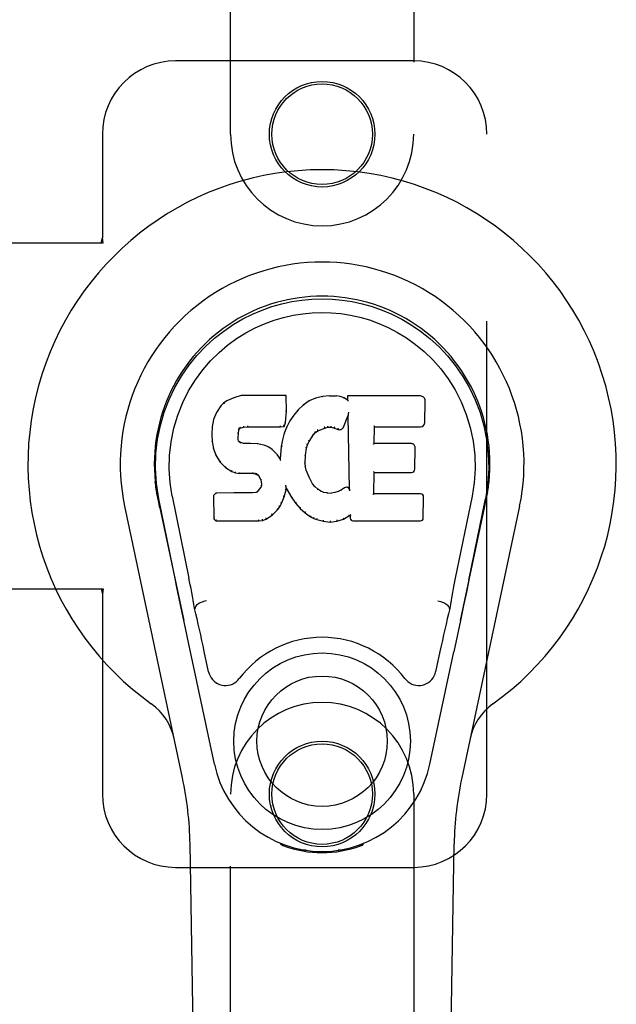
# Model space of a CAD drawing. Header units: inches. Extents: x 0 to 293, y 0 to 190.
# Tile 60 of 84: x 101.69 to 103.72, y 95.43 to 98.79. Entities that reach past the tile are written whole.
import ezdxf

# ---------------------------------------------------------------- set-up
doc = ezdxf.new("R2010")
doc.units = ezdxf.units.IN
doc.header["$LTSCALE"] = 16.12069
doc.header["$MEASUREMENT"] = 0
doc.linetypes.add('HIDDEN', pattern=[0.2, 0.1, -0.1])
doc.layers.add('RIGHTHAND_DOOR_ASSEMBLY', color=7, linetype='CONTINUOUS')

msp = doc.modelspace()

# ---------------------------------------------------------------- linework, layer by layer
at = {"layer": 'RIGHTHAND_DOOR_ASSEMBLY', "color": 8, "linetype": 'HIDDEN'}
for p, q in [((102.4056, 98.4016), (102.4056, 100.2591)), ((103.0306, 100.2591), (103.0306, 98.4016)), ((103.0306, 98.6516), (102.2181, 98.6516)), ((101.9681, 98.4016), (101.9681, 98.0485)), ((103.2806, 96.1516), (103.2806, 98.4016)), ((101.9637, 98.0316), (101.9681, 98.0485)), ((101.9711, 98.0316), (101.9681, 98.0485)), ((101.6502, 98.0316), (101.9711, 98.0316)), ((101.6502, 96.8516), (101.9711, 96.8516)), ((101.9637, 96.8516), (101.9681, 96.8348)), ((101.9711, 96.8516), (101.9681, 96.8348)), ((101.9681, 96.8348), (101.9681, 96.1516)), ((102.4056, 94.2941), (102.4056, 96.1516)), ((103.0306, 96.1516), (103.0306, 94.2941)), ((102.2181, 95.9016), (103.0306, 95.9016))]:
    msp.add_line(p, q, dxfattribs=at)
at = {"layer": 'RIGHTHAND_DOOR_ASSEMBLY', "color": 7, "linetype": 'Continuous'}
for p, q in [((102.4163, 97.5029), (102.3932, 97.4922)), ((102.442, 97.5111), (102.4163, 97.5029)), ((102.4165, 97.5023), (102.4163, 97.5029)), ((102.5949, 97.5111), (102.442, 97.5111)), ((102.4421, 97.5105), (102.442, 97.5111)), ((102.5943, 97.5105), (102.5949, 97.5111)), ((102.5961, 97.4563), (102.5949, 97.5111)), ((102.7197, 97.5073), (102.696, 97.5019)), ((102.7432, 97.5096), (102.7197, 97.5073)), ((102.7198, 97.5066), (102.7197, 97.5073)), ((102.7432, 97.5096), (102.7672, 97.5092)), ((102.7432, 97.509), (102.7432, 97.5096)), ((102.7433, 97.5084), (102.7432, 97.509)), ((102.7801, 97.5072), (102.7672, 97.5092)), ((102.7672, 97.5085), (102.7672, 97.5092)), ((102.7799, 97.5066), (102.7801, 97.5072)), ((102.7929, 97.503), (102.7801, 97.5072)), ((102.7927, 97.5024), (102.7929, 97.503)), ((102.805, 97.495), (102.7929, 97.503)), ((103.0535, 97.509), (102.8048, 97.509)), ((102.8048, 97.509), (102.805, 97.495)), ((102.8054, 97.5084), (102.8048, 97.509)), ((102.3721, 97.475), (102.3574, 97.4532)), ((102.382, 97.4845), (102.3721, 97.475)), ((102.3726, 97.4746), (102.3721, 97.475)), ((102.3932, 97.4922), (102.382, 97.4845)), ((102.3824, 97.484), (102.382, 97.4845)), ((102.3935, 97.4917), (102.3932, 97.4922)), ((102.6539, 97.4776), (102.6368, 97.4612)), ((102.6736, 97.4919), (102.6539, 97.4776)), ((102.6543, 97.4771), (102.6539, 97.4776)), ((102.696, 97.5019), (102.6736, 97.4919)), ((102.6739, 97.4914), (102.6736, 97.4919)), ((102.6962, 97.5013), (102.696, 97.5019)), ((102.805, 97.495), (102.8056, 97.4939)), ((103.0683, 97.4182), (103.0696, 97.4926)), ((102.3574, 97.4532), (102.3477, 97.4285)), ((102.3579, 97.4529), (102.3574, 97.4532)), ((102.5948, 97.4319), (102.5961, 97.4563)), ((102.5955, 97.4563), (102.5961, 97.4563)), ((102.6216, 97.4435), (102.6083, 97.4242)), ((102.6368, 97.4612), (102.6216, 97.4435)), ((102.6221, 97.4431), (102.6216, 97.4435)), ((102.6373, 97.4608), (102.6368, 97.4612)), ((102.7912, 97.4032), (102.806, 97.44)), ((102.8065, 97.4429), (102.806, 97.44)), ((102.806, 97.44), (102.8103, 97.1929)), ((102.8068, 97.4455), (102.8067, 97.4448)), ((102.8067, 97.4448), (102.8067, 97.4443)), ((102.8069, 97.4462), (102.8068, 97.4455)), ((102.8071, 97.4473), (102.8069, 97.4462)), ((102.8073, 97.4484), (102.8071, 97.4473)), ((102.8075, 97.4496), (102.8073, 97.4484)), ((102.8078, 97.451), (102.8075, 97.4496)), ((102.8081, 97.4529), (102.8078, 97.451)), ((102.8083, 97.4541), (102.8081, 97.4529)), ((102.3426, 97.4035), (102.3412, 97.3786)), ((102.3477, 97.4285), (102.3426, 97.4035)), ((102.3432, 97.4034), (102.3426, 97.4035)), ((102.3483, 97.4283), (102.3477, 97.4285)), ((102.4384, 97.3993), (102.4497, 97.4027)), ((102.4496, 97.4033), (102.4497, 97.4027)), ((102.4497, 97.4027), (102.4631, 97.4038)), ((102.463, 97.4077), (102.4631, 97.4063)), ((102.4631, 97.4043), (102.4631, 97.4038)), ((102.4631, 97.4038), (102.576, 97.4038)), ((102.576, 97.4063), (102.5759, 97.4077)), ((102.576, 97.4038), (102.5887, 97.4049)), ((102.576, 97.4043), (102.576, 97.4038)), ((102.5883, 97.4054), (102.5887, 97.4049)), ((102.5972, 97.4035), (102.5886, 97.3817)), ((102.5887, 97.4049), (102.5932, 97.4176)), ((102.5926, 97.4177), (102.5932, 97.4176)), ((102.5932, 97.4176), (102.5948, 97.4319)), ((102.5942, 97.4319), (102.5948, 97.4319)), ((102.6083, 97.4242), (102.5972, 97.4035)), ((102.5978, 97.4032), (102.5972, 97.4035)), ((102.6089, 97.4239), (102.6083, 97.4242)), ((102.7273, 97.3997), (102.738, 97.4025)), ((102.738, 97.403), (102.738, 97.4025)), ((102.738, 97.4025), (102.7489, 97.4023)), ((102.749, 97.4029), (102.7489, 97.4023)), ((102.7489, 97.4023), (102.7603, 97.3997)), ((102.8959, 97.3464), (102.8969, 97.4037)), ((102.8963, 97.4042), (102.8969, 97.4037)), ((102.8969, 97.4037), (103.0535, 97.4037)), ((102.3418, 97.3785), (102.3412, 97.3786)), ((102.3412, 97.3786), (102.3424, 97.3535)), ((102.4314, 97.3669), (102.4322, 97.3808)), ((102.4316, 97.3809), (102.4322, 97.3808)), ((102.4322, 97.3808), (102.4342, 97.3939)), ((102.4336, 97.394), (102.4342, 97.3939)), ((102.4342, 97.3939), (102.4358, 97.3972)), ((102.4354, 97.3975), (102.4358, 97.3972)), ((102.4358, 97.3972), (102.4384, 97.3993)), ((102.4381, 97.3998), (102.4384, 97.3993)), ((102.5886, 97.3817), (102.5827, 97.3592)), ((102.5892, 97.3815), (102.5886, 97.3817)), ((102.6741, 97.3532), (102.688, 97.3753)), ((102.6875, 97.3757), (102.688, 97.3753)), ((102.688, 97.3753), (102.6951, 97.3841)), ((102.6947, 97.3845), (102.6951, 97.3841)), ((102.6951, 97.3841), (102.7039, 97.39)), ((102.7036, 97.3905), (102.7039, 97.39)), ((102.7039, 97.39), (102.7273, 97.3997)), ((102.7271, 97.4003), (102.7273, 97.3997)), ((102.7605, 97.4002), (102.7603, 97.3997)), ((102.7603, 97.3997), (102.772, 97.3951)), ((102.7722, 97.3957), (102.772, 97.3951)), ((102.343, 97.3536), (102.3424, 97.3535)), ((102.3424, 97.3535), (102.3471, 97.3287)), ((102.4308, 97.3668), (102.4314, 97.3669)), ((102.4312, 97.3608), (102.4318, 97.3609)), ((102.4318, 97.3609), (102.4314, 97.3669)), ((102.4332, 97.3563), (102.4318, 97.3609)), ((102.4327, 97.356), (102.4332, 97.3563)), ((102.4359, 97.3526), (102.4332, 97.3563)), ((102.4355, 97.3521), (102.4359, 97.3526)), ((102.4396, 97.3499), (102.4359, 97.3526)), ((102.4393, 97.3493), (102.4396, 97.3499)), ((102.4511, 97.3466), (102.4396, 97.3499)), ((102.451, 97.346), (102.4511, 97.3466)), ((102.4741, 97.3474), (102.4511, 97.3466)), ((102.4991, 97.3461), (102.4741, 97.3474)), ((102.4741, 97.3467), (102.4741, 97.3474)), ((102.4741, 97.3462), (102.4741, 97.3467)), ((102.499, 97.3454), (102.4991, 97.3461)), ((102.5242, 97.3405), (102.4991, 97.3461)), ((102.524, 97.3399), (102.5242, 97.3405)), ((102.5367, 97.3349), (102.5242, 97.3405)), ((102.5364, 97.3343), (102.5367, 97.3349)), ((102.5478, 97.327), (102.5367, 97.3349)), ((102.5788, 97.3364), (102.5752, 97.2943)), ((102.5827, 97.3592), (102.5788, 97.3364)), ((102.5794, 97.3363), (102.5788, 97.3364)), ((102.5833, 97.359), (102.5827, 97.3592)), ((102.665, 97.3314), (102.6686, 97.3425)), ((102.668, 97.3427), (102.6686, 97.3425)), ((102.6686, 97.3425), (102.6741, 97.3532)), ((102.6735, 97.3535), (102.6741, 97.3532)), ((102.8953, 97.3458), (102.8959, 97.3464)), ((103.0226, 97.3464), (102.8959, 97.3464)), ((102.3476, 97.3288), (102.3471, 97.3287)), ((102.3471, 97.3287), (102.3564, 97.305)), ((102.3569, 97.3052), (102.3564, 97.305)), ((102.3564, 97.305), (102.3704, 97.2836)), ((102.5474, 97.3265), (102.5478, 97.327)), ((102.566, 97.3088), (102.5478, 97.327)), ((102.5655, 97.3084), (102.566, 97.3088)), ((102.5752, 97.2943), (102.566, 97.3088)), ((102.6603, 97.2798), (102.6615, 97.3058)), ((102.6609, 97.3059), (102.6615, 97.3058)), ((102.6615, 97.3058), (102.665, 97.3314)), ((102.6645, 97.3315), (102.665, 97.3314)), ((103.0346, 97.2598), (103.0359, 97.3329)), ((102.3708, 97.2839), (102.3704, 97.2836)), ((102.3704, 97.2836), (102.3881, 97.2653)), ((102.5756, 97.2924), (102.5752, 97.2943)), ((102.6597, 97.2798), (102.6603, 97.2798)), ((102.6613, 97.2676), (102.6603, 97.2798)), ((102.6607, 97.2675), (102.6613, 97.2676)), ((102.664, 97.2558), (102.6613, 97.2676)), ((102.3885, 97.2657), (102.3881, 97.2653)), ((102.3881, 97.2653), (102.4095, 97.2514)), ((102.4098, 97.2519), (102.4095, 97.2514)), ((102.4095, 97.2514), (102.4221, 97.2468)), ((102.4223, 97.2473), (102.4221, 97.2468)), ((102.4221, 97.2468), (102.4351, 97.2446)), ((102.4351, 97.2451), (102.4351, 97.2446)), ((102.4828, 97.2441), (102.4351, 97.2446)), ((102.4829, 97.2447), (102.4828, 97.2441)), ((102.4828, 97.2441), (102.4892, 97.2435)), ((102.4894, 97.2441), (102.4892, 97.2435)), ((102.4892, 97.2435), (102.4943, 97.2418)), ((102.4946, 97.2423), (102.4943, 97.2418)), ((102.4943, 97.2418), (102.4988, 97.2385)), ((102.4992, 97.2389), (102.4988, 97.2385)), ((102.4988, 97.2385), (102.5027, 97.2339)), ((102.5032, 97.2342), (102.5027, 97.2339)), ((102.5027, 97.2339), (102.5086, 97.2221)), ((102.6634, 97.2556), (102.664, 97.2558)), ((102.6734, 97.2318), (102.664, 97.2558)), ((102.8942, 97.1749), (102.8954, 97.2479)), ((102.8949, 97.2485), (102.8954, 97.2479)), ((102.8954, 97.2479), (103.0226, 97.2479)), ((102.5091, 97.2223), (102.5086, 97.2221)), ((102.5086, 97.2221), (102.5109, 97.2089)), ((102.5105, 97.203), (102.5086, 97.1978)), ((102.5109, 97.2089), (102.5105, 97.203)), ((102.5111, 97.2029), (102.5105, 97.203)), ((102.5115, 97.2089), (102.5109, 97.2089)), ((102.5943, 97.204), (102.594, 97.205)), ((102.5944, 97.2033), (102.5943, 97.204)), ((102.5945, 97.2026), (102.5944, 97.2033)), ((102.5947, 97.202), (102.5945, 97.2026)), ((102.5948, 97.2013), (102.5947, 97.202)), ((102.5949, 97.2008), (102.5948, 97.2013)), ((102.5951, 97.2), (102.5949, 97.2008)), ((102.6728, 97.2315), (102.6734, 97.2318)), ((102.6858, 97.2094), (102.6734, 97.2318)), ((102.6853, 97.2091), (102.6858, 97.2094)), ((102.6937, 97.2001), (102.6858, 97.2094)), ((102.1541, 97.1787), (102.1555, 97.1716)), ((102.2066, 97.1673), (102.2636, 96.8883)), ((102.3553, 97.178), (102.3474, 97.1699)), ((102.348, 97.1696), (102.3474, 97.1699)), ((102.3474, 97.1699), (102.3487, 97.0906)), ((102.417, 97.1786), (102.3553, 97.178)), ((102.3556, 97.1774), (102.3553, 97.178)), ((102.4777, 97.1789), (102.417, 97.1786)), ((102.417, 97.1779), (102.417, 97.1786)), ((102.417, 97.1779), (102.4171, 97.1774)), ((102.4914, 97.1799), (102.4777, 97.1789)), ((102.4777, 97.1782), (102.4777, 97.1789)), ((102.4777, 97.1782), (102.4778, 97.1776)), ((102.4959, 97.1824), (102.4914, 97.1799)), ((102.4916, 97.1793), (102.4914, 97.1799)), ((102.5004, 97.1868), (102.4959, 97.1824)), ((102.4962, 97.1819), (102.4959, 97.1824)), ((102.5086, 97.1978), (102.5004, 97.1868)), ((102.5008, 97.1864), (102.5004, 97.1868)), ((102.5092, 97.1975), (102.5086, 97.1978)), ((102.5885, 97.1653), (102.5954, 97.1892)), ((102.5948, 97.1893), (102.5954, 97.1892)), ((102.5959, 97.1952), (102.5954, 97.1971)), ((102.5954, 97.1892), (102.5959, 97.1952)), ((102.5959, 97.1952), (102.615, 97.1612)), ((102.6933, 97.1996), (102.6937, 97.2001)), ((102.703, 97.1917), (102.6937, 97.2001)), ((102.7027, 97.1912), (102.703, 97.1917)), ((102.7132, 97.1848), (102.703, 97.1917)), ((102.7129, 97.1843), (102.7132, 97.1848)), ((102.7244, 97.1804), (102.7132, 97.1848)), ((102.7242, 97.1797), (102.7244, 97.1804)), ((102.7366, 97.1782), (102.7244, 97.1804)), ((102.7365, 97.1775), (102.7366, 97.1782)), ((102.7366, 97.1782), (102.749, 97.1777)), ((102.761, 97.1795), (102.749, 97.1777)), ((102.749, 97.177), (102.749, 97.1777)), ((102.7491, 97.1765), (102.749, 97.177)), ((102.773, 97.1834), (102.761, 97.1795)), ((102.7612, 97.1789), (102.761, 97.1795)), ((102.7843, 97.1886), (102.773, 97.1834)), ((102.7732, 97.1828), (102.773, 97.1834)), ((102.7947, 97.1958), (102.7843, 97.1886)), ((102.7846, 97.188), (102.7843, 97.1886)), ((102.7951, 97.1952), (102.7947, 97.1958)), ((102.8103, 97.1929), (102.8103, 97.1928)), ((102.8109, 97.1907), (102.8103, 97.1928)), ((102.813, 97.1853), (102.8123, 97.1874)), ((102.8936, 97.1743), (102.8942, 97.1749)), ((103.0542, 97.1749), (102.8942, 97.1749)), ((103.2296, 97.1673), (103.1726, 96.8883)), ((103.2797, 97.1654), (103.2822, 97.1788)), ((103.2821, 97.1788), (103.2807, 97.1716)), ((102.2416, 96.2071), (102.0443, 97.133)), ((102.1569, 97.1635), (102.1563, 97.1665)), ((102.1575, 97.1605), (102.1569, 97.1635)), ((102.1581, 97.1573), (102.1575, 97.1605)), ((102.1642, 97.1281), (102.1581, 97.1573)), ((102.2176, 96.8811), (102.1611, 97.158)), ((102.5735, 97.1313), (102.5793, 97.1425)), ((102.5787, 97.1427), (102.5793, 97.1425)), ((102.5793, 97.1425), (102.5885, 97.1653)), ((102.5879, 97.1654), (102.5885, 97.1653)), ((102.6155, 97.1615), (102.615, 97.1612)), ((102.615, 97.1612), (102.6282, 97.1424)), ((102.6287, 97.1428), (102.6282, 97.1424)), ((102.6282, 97.1424), (102.6435, 97.1255)), ((103.0633, 97.0922), (103.0645, 97.1643)), ((103.392, 97.133), (103.1946, 96.2071)), ((103.2186, 96.8811), (103.2751, 97.158)), ((103.272, 97.1281), (103.2781, 97.1573)), ((103.2781, 97.1573), (103.2786, 97.1601)), ((103.2786, 97.1601), (103.2792, 97.1628)), ((103.2792, 97.1628), (103.2797, 97.1654)), ((102.1642, 97.128), (102.2461, 96.7438)), ((102.5274, 97.0892), (102.5483, 97.1034)), ((102.5479, 97.1038), (102.5483, 97.1034)), ((102.5483, 97.1034), (102.5661, 97.1207)), ((102.5657, 97.1211), (102.5661, 97.1207)), ((102.5661, 97.1207), (102.5735, 97.1313)), ((102.573, 97.1316), (102.5735, 97.1313)), ((102.6439, 97.1259), (102.6435, 97.1255)), ((102.6435, 97.1255), (102.6606, 97.1104)), ((102.6609, 97.1108), (102.6606, 97.1104)), ((102.6606, 97.1104), (102.6789, 97.0964)), ((102.7908, 97.0892), (102.8094, 97.1003)), ((102.8093, 97.1009), (102.8094, 97.1003)), ((102.8094, 97.1003), (102.8138, 97.1003)), ((102.8144, 97.1009), (102.8138, 97.1003)), ((102.8138, 97.1003), (102.8139, 97.0922)), ((103.1901, 96.7438), (103.272, 97.128)), ((102.3493, 97.0909), (102.3487, 97.0906)), ((102.3487, 97.0906), (102.3563, 97.0832)), ((102.3566, 97.0838), (102.3563, 97.0832)), ((102.3563, 97.0832), (102.5025, 97.0832)), ((102.5024, 97.0857), (102.5023, 97.0871)), ((102.5024, 97.0838), (102.5025, 97.0832)), ((102.5025, 97.0832), (102.5152, 97.0849)), ((102.5151, 97.0854), (102.5152, 97.0849)), ((102.5152, 97.0849), (102.5274, 97.0892)), ((102.5272, 97.0897), (102.5274, 97.0892)), ((102.6792, 97.0969), (102.6789, 97.0964)), ((102.6789, 97.0964), (102.6894, 97.091)), ((102.6896, 97.0915), (102.6894, 97.091)), ((102.6894, 97.091), (102.7004, 97.0873)), ((102.7005, 97.0878), (102.7004, 97.0873)), ((102.7004, 97.0873), (102.7227, 97.0816)), ((102.7228, 97.0822), (102.7227, 97.0816)), ((102.7227, 97.0816), (102.7455, 97.0791)), ((102.7455, 97.083), (102.7455, 97.0796)), ((102.7455, 97.0791), (102.7686, 97.0823)), ((102.7455, 97.0796), (102.7455, 97.0791)), ((102.7685, 97.0828), (102.7686, 97.0823)), ((102.7686, 97.0823), (102.7908, 97.0892)), ((102.7906, 97.0897), (102.7908, 97.0892)), ((102.8231, 97.0832), (103.0542, 97.0832)), ((103.2186, 96.8811), (103.2103, 96.8405)), ((103.2103, 96.8405), (103.2006, 96.794)), ((102.2408, 96.769), (102.2307, 96.8179)), ((102.2518, 96.7167), (102.2408, 96.769)), ((102.2847, 96.7845), (102.2827, 96.7841)), ((102.2848, 96.7848), (102.2847, 96.7845)), ((103.1515, 96.7845), (103.1515, 96.7848)), ((103.1515, 96.7845), (103.1536, 96.7841)), ((103.2006, 96.794), (103.19, 96.7431)), ((103.19, 96.7431), (103.1787, 96.6899)), ((102.2621, 96.6681), (102.2518, 96.7167)), ((102.3504, 96.2534), (102.2621, 96.6681)), ((103.1787, 96.6899), (103.1673, 96.6361)), ((102.3308, 96.5686), (102.3161, 96.6377)), ((103.0858, 96.2534), (103.1673, 96.6361)), ((103.1201, 96.6377), (103.1054, 96.5686)), ((102.3396, 91.8422), (102.2673, 95.9815)), ((102.5794, 95.9781), (102.5766, 95.9838)), ((102.5829, 95.9813), (102.5829, 95.9767)), ((102.5865, 95.9782), (102.5868, 95.9752)), ((102.6634, 95.9601), (102.6425, 95.9597)), ((102.7938, 95.9597), (102.7728, 95.9601)), ((102.8494, 95.9752), (102.8497, 95.9781)), ((102.8533, 95.9813), (102.8534, 95.9767)), ((102.8596, 95.9838), (102.8568, 95.9781)), ((103.0966, 91.8422), (103.1689, 95.9815)), ((102.7181, 95.9558), (102.7181, 95.9518))]:
    msp.add_line(p, q, dxfattribs=at)
for points in [[(102.1611, 97.158), (102.1529, 97.2106), (102.1497, 97.2624), (102.1511, 97.3126), (102.1567, 97.3614), (102.1664, 97.4086), (102.1796, 97.4539), (102.1962, 97.4971), (102.2159, 97.5381), (102.2385, 97.5769), (102.2636, 97.6132), (102.291, 97.6469), (102.3203, 97.6778), (102.3508, 97.7057), (102.3824, 97.7305), (102.4146, 97.7524), (102.4473, 97.7716), (102.4802, 97.788), (102.5133, 97.8021), (102.547, 97.8139), (102.5809, 97.8234), (102.6148, 97.8308), (102.6489, 97.836), (102.6834, 97.8392), (102.7181, 97.8402)], [(102.7181, 97.8402), (102.7524, 97.8392), (102.7867, 97.8361), (102.8211, 97.8308), (102.8553, 97.8234), (102.8892, 97.8139), (102.9229, 97.8021), (102.9564, 97.7879), (102.9896, 97.7712), (103.0222, 97.752), (103.0543, 97.7301), (103.0862, 97.705), (103.117, 97.6768), (103.146, 97.646), (103.1733, 97.6123), (103.1984, 97.5759), (103.221, 97.5369), (103.2407, 97.4956), (103.2572, 97.4522), (103.2702, 97.4071), (103.2796, 97.3604), (103.2852, 97.3117), (103.2865, 97.2615), (103.2832, 97.2101), (103.2751, 97.158)], [(102.2066, 97.1673), (102.1994, 97.213), (102.1962, 97.2591), (102.1972, 97.3058), (102.2024, 97.3525), (102.2119, 97.3988), (102.2253, 97.4438), (102.2424, 97.4865), (102.2626, 97.5267), (102.2856, 97.564), (102.3108, 97.5982), (102.3377, 97.6292), (102.3662, 97.6572), (102.3957, 97.6823), (102.4263, 97.7045), (102.4576, 97.724), (102.4894, 97.7409), (102.5216, 97.7553), (102.5539, 97.7672), (102.5865, 97.7768), (102.6192, 97.7842), (102.6518, 97.7895), (102.6844, 97.7926), (102.717, 97.7937), (102.7495, 97.7928), (102.782, 97.7898), (102.8144, 97.7847), (102.8469, 97.7776), (102.8794, 97.7682), (102.9117, 97.7565), (102.9437, 97.7424), (102.9753, 97.726), (103.0064, 97.7069), (103.0371, 97.6849), (103.0668, 97.6601), (103.0955, 97.6324), (103.1228, 97.6015), (103.1483, 97.5674), (103.1717, 97.5301), (103.1925, 97.4894), (103.2101, 97.4463), (103.2237, 97.4013), (103.2334, 97.355)], [(102.4421, 97.5105), (102.4422, 97.5104), (102.4422, 97.5104), (102.4423, 97.5103), (102.4423, 97.5102), (102.4424, 97.51), (102.4424, 97.5099)], [(102.5938, 97.5105), (102.5936, 97.5104), (102.5934, 97.5104), (102.5932, 97.5103), (102.5929, 97.5102), (102.5927, 97.51), (102.5924, 97.5099)], [(102.7201, 97.5061), (102.72, 97.5062), (102.72, 97.5064), (102.7199, 97.5065), (102.7199, 97.5066), (102.7198, 97.5066), (102.7198, 97.5066)], [(102.767, 97.508), (102.767, 97.5081), (102.7671, 97.5083), (102.7671, 97.5084), (102.7671, 97.5085), (102.7671, 97.5085), (102.7672, 97.5085)], [(102.7795, 97.506), (102.7795, 97.5062), (102.7796, 97.5063), (102.7797, 97.5064), (102.7798, 97.5065), (102.7798, 97.5065), (102.7799, 97.5066)], [(102.7918, 97.502), (102.792, 97.5021), (102.7921, 97.5022), (102.7923, 97.5023), (102.7924, 97.5024), (102.7925, 97.5024), (102.7926, 97.5024)], [(102.8074, 97.5078), (102.8071, 97.508), (102.8069, 97.5081), (102.8066, 97.5082), (102.8064, 97.5083), (102.8062, 97.5084), (102.806, 97.5084)], [(102.3726, 97.4746), (102.3728, 97.4748), (102.373, 97.4748), (102.3733, 97.4749), (102.3735, 97.4749), (102.3738, 97.4748), (102.3741, 97.4747)], [(102.3825, 97.4841), (102.3826, 97.4841), (102.3828, 97.4842), (102.3829, 97.4842), (102.3831, 97.4841), (102.3834, 97.484), (102.3837, 97.4839)], [(102.3935, 97.4917), (102.3936, 97.4917), (102.3937, 97.4917), (102.3939, 97.4917), (102.394, 97.4916), (102.3942, 97.4915), (102.3944, 97.4914)], [(102.4165, 97.5023), (102.4166, 97.5023), (102.4167, 97.5022), (102.4168, 97.5022), (102.4169, 97.5021), (102.4171, 97.502), (102.4172, 97.5018)], [(102.6556, 97.477), (102.6553, 97.4771), (102.655, 97.4772), (102.6548, 97.4773), (102.6546, 97.4772), (102.6545, 97.4772), (102.6543, 97.4771)], [(102.6749, 97.491), (102.6746, 97.4912), (102.6744, 97.4913), (102.6743, 97.4914), (102.6742, 97.4914), (102.674, 97.4914), (102.6739, 97.4913)], [(102.6969, 97.5008), (102.6967, 97.501), (102.6966, 97.5011), (102.6965, 97.5012), (102.6964, 97.5012), (102.6963, 97.5013), (102.6962, 97.5012)], [(102.8077, 97.4915), (102.8074, 97.492), (102.8071, 97.4924), (102.8068, 97.4928), (102.8065, 97.4931), (102.8063, 97.4934), (102.8061, 97.4935)], [(102.358, 97.453), (102.3582, 97.4532), (102.3584, 97.4533), (102.3587, 97.4534), (102.359, 97.4534), (102.3593, 97.4534), (102.3597, 97.4533)], [(102.5955, 97.4563), (102.5955, 97.4567), (102.5953, 97.457), (102.5949, 97.4573), (102.5945, 97.4575), (102.5941, 97.4576), (102.5936, 97.4577)], [(102.6237, 97.4433), (102.6234, 97.4434), (102.6231, 97.4434), (102.6228, 97.4434), (102.6225, 97.4434), (102.6223, 97.4432), (102.6221, 97.4431)], [(102.6387, 97.4608), (102.6384, 97.4609), (102.6381, 97.461), (102.6379, 97.461), (102.6377, 97.461), (102.6374, 97.4609), (102.6372, 97.4608)], [(102.8066, 97.4437), (102.8066, 97.4435), (102.8065, 97.4433), (102.8065, 97.4431)], [(102.8067, 97.4443), (102.8066, 97.4441), (102.8066, 97.4439), (102.8066, 97.4437)], [(102.3432, 97.4035), (102.3434, 97.4038), (102.3436, 97.404), (102.3439, 97.4042), (102.3443, 97.4044), (102.3447, 97.4045), (102.3452, 97.4045)], [(102.3483, 97.4284), (102.3485, 97.4287), (102.3487, 97.4289), (102.349, 97.429), (102.3493, 97.4291), (102.3497, 97.4292), (102.3501, 97.4291)], [(102.4372, 97.4029), (102.4375, 97.4026), (102.4378, 97.4022), (102.438, 97.4017), (102.4382, 97.4012), (102.4383, 97.4008), (102.4384, 97.4004), (102.4383, 97.4001), (102.4382, 97.3998)], [(102.4493, 97.4066), (102.4494, 97.4062), (102.4495, 97.4057), (102.4496, 97.4052), (102.4497, 97.4046), (102.4498, 97.4041), (102.4498, 97.4037), (102.4497, 97.4034), (102.4496, 97.4033)], [(102.4631, 97.4063), (102.4631, 97.4058), (102.4631, 97.4053), (102.4631, 97.4049), (102.4631, 97.4046), (102.4631, 97.4044), (102.4631, 97.4043)], [(102.576, 97.4043), (102.576, 97.4044), (102.576, 97.4046), (102.5761, 97.4049), (102.576, 97.4053), (102.576, 97.4058), (102.576, 97.4063)], [(102.5884, 97.4057), (102.5884, 97.406), (102.5884, 97.4063), (102.5882, 97.4067), (102.5881, 97.4071), (102.5878, 97.4075), (102.5875, 97.4079), (102.5872, 97.4083), (102.5868, 97.4086)], [(102.5926, 97.4178), (102.5926, 97.4182), (102.5924, 97.4186), (102.5921, 97.4189), (102.5917, 97.4192), (102.5912, 97.4194), (102.5907, 97.4195)], [(102.5942, 97.4319), (102.5941, 97.4323), (102.5939, 97.4326), (102.5936, 97.433), (102.5932, 97.4332), (102.5927, 97.4334), (102.5922, 97.4334)], [(102.5996, 97.4038), (102.5992, 97.4038), (102.5988, 97.4038), (102.5985, 97.4038), (102.5982, 97.4037), (102.598, 97.4035), (102.5978, 97.4032)], [(102.6105, 97.4242), (102.6102, 97.4243), (102.6099, 97.4243), (102.6096, 97.4243), (102.6093, 97.4242), (102.609, 97.4241), (102.6088, 97.4238)], [(102.7271, 97.4003), (102.7272, 97.4004), (102.7273, 97.4007), (102.7273, 97.401), (102.7272, 97.4015), (102.7271, 97.402), (102.727, 97.4025), (102.7267, 97.4031), (102.7265, 97.4035)], [(102.738, 97.403), (102.738, 97.4031), (102.7381, 97.4033), (102.7381, 97.4037), (102.738, 97.4042), (102.738, 97.4047), (102.7379, 97.4053), (102.7378, 97.4059), (102.7377, 97.4064)], [(102.749, 97.4029), (102.7489, 97.403), (102.7489, 97.4032), (102.7489, 97.4035), (102.7489, 97.404), (102.749, 97.4046), (102.749, 97.4051), (102.7491, 97.4057), (102.7492, 97.4062)], [(102.7605, 97.4002), (102.7604, 97.4003), (102.7603, 97.4006), (102.7603, 97.4009), (102.7604, 97.4014), (102.7605, 97.4019), (102.7606, 97.4025), (102.7608, 97.403), (102.7611, 97.4035)], [(102.8944, 97.4076), (102.8946, 97.4074), (102.8949, 97.4072), (102.8951, 97.4069), (102.8954, 97.4067), (102.8956, 97.4065), (102.8957, 97.4062)], [(102.8957, 97.4062), (102.8959, 97.4059), (102.8961, 97.4057), (102.8962, 97.4055), (102.8962, 97.4052), (102.8963, 97.405), (102.8963, 97.4048)], [(102.3418, 97.3786), (102.3419, 97.3789), (102.3421, 97.3793), (102.3424, 97.3795), (102.3428, 97.3797), (102.3433, 97.3799), (102.3438, 97.3799)], [(102.4288, 97.3682), (102.4293, 97.3681), (102.4297, 97.368), (102.4301, 97.3678), (102.4304, 97.3676), (102.4307, 97.3672), (102.4308, 97.3668)], [(102.4297, 97.3824), (102.4302, 97.3824), (102.4307, 97.3822), (102.4311, 97.3819), (102.4314, 97.3816), (102.4316, 97.3812), (102.4316, 97.3808)], [(102.4317, 97.396), (102.4323, 97.3958), (102.4327, 97.3956), (102.4331, 97.3953), (102.4334, 97.395), (102.4336, 97.3946), (102.4337, 97.3942)], [(102.4338, 97.4001), (102.4343, 97.3998), (102.4348, 97.3995), (102.4352, 97.399), (102.4354, 97.3985), (102.4355, 97.3981), (102.4354, 97.3977)], [(102.5911, 97.3822), (102.5907, 97.3822), (102.5903, 97.3822), (102.5899, 97.3821), (102.5896, 97.382), (102.5894, 97.3817), (102.5892, 97.3814)], [(102.6875, 97.3757), (102.6876, 97.376), (102.6876, 97.3763), (102.6875, 97.3767), (102.6874, 97.3771), (102.6871, 97.3774), (102.6867, 97.3777), (102.6863, 97.378), (102.6859, 97.3782)], [(102.6948, 97.3845), (102.6949, 97.3848), (102.6949, 97.3851), (102.6949, 97.3855), (102.6947, 97.3859), (102.6945, 97.3863), (102.6942, 97.3867), (102.6938, 97.387), (102.6934, 97.3873)], [(102.7036, 97.3905), (102.7038, 97.3907), (102.7039, 97.391), (102.7038, 97.3914), (102.7037, 97.3919), (102.7036, 97.3923), (102.7033, 97.3928), (102.703, 97.3933), (102.7027, 97.3936)], [(102.7729, 97.3989), (102.7727, 97.3985), (102.7724, 97.398), (102.7722, 97.3975), (102.7721, 97.397), (102.772, 97.3965), (102.772, 97.3961), (102.772, 97.3958), (102.7722, 97.3957)], [(102.343, 97.3537), (102.3431, 97.354), (102.3433, 97.3544), (102.3436, 97.3547), (102.344, 97.3549), (102.3445, 97.3551), (102.345, 97.3552)], [(102.4292, 97.3618), (102.4297, 97.3618), (102.4301, 97.3617), (102.4305, 97.3616), (102.4308, 97.3614), (102.431, 97.3612), (102.4312, 97.3609)], [(102.4309, 97.3565), (102.4312, 97.3565), (102.4316, 97.3565), (102.4319, 97.3565), (102.4321, 97.3564), (102.4324, 97.3563), (102.4326, 97.3561)], [(102.4341, 97.3521), (102.4343, 97.3522), (102.4346, 97.3523), (102.4348, 97.3523), (102.435, 97.3523), (102.4352, 97.3523), (102.4354, 97.3522)], [(102.4384, 97.3489), (102.4386, 97.349), (102.4387, 97.3491), (102.4389, 97.3492), (102.439, 97.3493), (102.4391, 97.3493), (102.4392, 97.3493)], [(102.4508, 97.3454), (102.4508, 97.3455), (102.4508, 97.3457), (102.4509, 97.3458), (102.4509, 97.3459), (102.451, 97.3459), (102.451, 97.346)], [(102.4988, 97.3449), (102.4988, 97.345), (102.4989, 97.3452), (102.4989, 97.3453), (102.499, 97.3454), (102.499, 97.3454), (102.499, 97.3454)], [(102.5234, 97.3394), (102.5236, 97.3396), (102.5237, 97.3397), (102.5238, 97.3398), (102.5239, 97.3399), (102.5239, 97.3399), (102.524, 97.3399)], [(102.5813, 97.3374), (102.5809, 97.3374), (102.5804, 97.3374), (102.5801, 97.3372), (102.5797, 97.337), (102.5795, 97.3367), (102.5794, 97.3363)], [(102.5852, 97.36), (102.5848, 97.36), (102.5843, 97.3599), (102.584, 97.3598), (102.5837, 97.3596), (102.5834, 97.3593), (102.5833, 97.359)], [(102.668, 97.3428), (102.6681, 97.3432), (102.6679, 97.3436), (102.6676, 97.344), (102.6672, 97.3444), (102.6667, 97.3447), (102.6662, 97.3449)], [(102.6736, 97.3535), (102.6736, 97.3539), (102.6736, 97.3544), (102.6733, 97.3549), (102.6729, 97.3553), (102.6724, 97.3556), (102.6718, 97.3558)], [(102.8933, 97.3452), (102.8935, 97.3454), (102.8938, 97.3455), (102.894, 97.3456), (102.8943, 97.3457), (102.8945, 97.3458), (102.8947, 97.3458)], [(103.2334, 97.355), (103.2388, 97.3076), (103.24, 97.26), (103.2369, 97.2133), (103.2296, 97.1673)], [(102.3476, 97.3289), (102.3476, 97.3293), (102.3478, 97.3297), (102.3481, 97.33), (102.3485, 97.3303), (102.349, 97.3306), (102.3495, 97.3307)], [(102.3569, 97.3053), (102.3568, 97.3057), (102.3569, 97.3061), (102.3572, 97.3066), (102.3576, 97.3069), (102.3581, 97.3073), (102.3587, 97.3075)], [(102.5355, 97.334), (102.5357, 97.3341), (102.5359, 97.3343), (102.536, 97.3343), (102.5362, 97.3343), (102.5363, 97.3343), (102.5364, 97.3343)], [(102.5461, 97.3264), (102.5464, 97.3265), (102.5466, 97.3266), (102.5468, 97.3266), (102.547, 97.3266), (102.5472, 97.3266), (102.5474, 97.3265)], [(102.564, 97.3085), (102.5643, 97.3086), (102.5645, 97.3086), (102.5648, 97.3087), (102.5651, 97.3086), (102.5653, 97.3085), (102.5654, 97.3084)], [(102.6609, 97.3059), (102.6608, 97.3063), (102.6606, 97.3066), (102.6603, 97.3069), (102.6599, 97.3072), (102.6594, 97.3073), (102.6589, 97.3074)], [(102.6645, 97.3316), (102.6644, 97.332), (102.6643, 97.3324), (102.664, 97.3327), (102.6635, 97.333), (102.6631, 97.3332), (102.6625, 97.3333)], [(102.3708, 97.284), (102.3707, 97.2843), (102.3707, 97.2846), (102.3708, 97.285), (102.3709, 97.2853), (102.3712, 97.2857), (102.3715, 97.286), (102.3719, 97.2863), (102.3724, 97.2865)], [(102.3884, 97.2658), (102.3883, 97.266), (102.3883, 97.2663), (102.3883, 97.2667), (102.3884, 97.2671), (102.3887, 97.2676), (102.389, 97.268), (102.3893, 97.2683), (102.3897, 97.2686)], [(102.5771, 97.2878), (102.5765, 97.2897), (102.5763, 97.2905), (102.5761, 97.2913), (102.5759, 97.2918), (102.5757, 97.2922)], [(102.6597, 97.2798), (102.6596, 97.2802), (102.6594, 97.2805), (102.6591, 97.2807), (102.6587, 97.2809), (102.6583, 97.281), (102.6578, 97.2811)], [(102.6607, 97.2676), (102.6606, 97.2679), (102.6604, 97.2681), (102.66, 97.2683), (102.6597, 97.2685), (102.6592, 97.2686), (102.6588, 97.2686)], [(102.4097, 97.2519), (102.4096, 97.2521), (102.4095, 97.2524), (102.4095, 97.2528), (102.4096, 97.2533), (102.4098, 97.2537), (102.41, 97.2542), (102.4103, 97.2547), (102.4107, 97.2551)], [(102.4223, 97.2473), (102.4222, 97.2474), (102.4221, 97.2477), (102.4221, 97.2481), (102.4221, 97.2485), (102.4222, 97.249), (102.4224, 97.2496), (102.4226, 97.2501), (102.4228, 97.2506)], [(102.4351, 97.2451), (102.4351, 97.2452), (102.4351, 97.2455), (102.4351, 97.2458), (102.4351, 97.2463), (102.4351, 97.2468), (102.4352, 97.2474), (102.4352, 97.248), (102.4353, 97.2485)], [(102.4829, 97.2447), (102.4829, 97.2448), (102.4828, 97.245), (102.4828, 97.2453), (102.4828, 97.2458), (102.4829, 97.2463), (102.4829, 97.2469), (102.4829, 97.2475), (102.483, 97.248)], [(102.4894, 97.2441), (102.4893, 97.2442), (102.4892, 97.2444), (102.4892, 97.2448), (102.4893, 97.2453), (102.4893, 97.2458), (102.4894, 97.2463), (102.4896, 97.2469), (102.4898, 97.2474)], [(102.4945, 97.2424), (102.4944, 97.2426), (102.4943, 97.2429), (102.4944, 97.2432), (102.4945, 97.2437), (102.4946, 97.2442), (102.4949, 97.2446), (102.4952, 97.2451), (102.4955, 97.2455)], [(102.4992, 97.2389), (102.499, 97.2392), (102.499, 97.2395), (102.499, 97.2399), (102.4992, 97.2403), (102.4994, 97.2407), (102.4997, 97.2411), (102.5001, 97.2415), (102.5005, 97.2417)], [(102.5031, 97.2343), (102.5031, 97.2347), (102.5032, 97.2351), (102.5034, 97.2356), (102.5038, 97.236), (102.5043, 97.2364), (102.5049, 97.2367)], [(102.6634, 97.2557), (102.6632, 97.2559), (102.663, 97.2561), (102.6627, 97.2563), (102.6623, 97.2564), (102.6619, 97.2564), (102.6615, 97.2564)], [(102.8929, 97.2518), (102.8932, 97.2516), (102.8934, 97.2514), (102.8937, 97.2512), (102.8939, 97.2509), (102.8941, 97.2507), (102.8943, 97.2504)], [(102.8943, 97.2504), (102.8945, 97.2502), (102.8946, 97.2499), (102.8947, 97.2497), (102.8948, 97.2495), (102.8948, 97.2493), (102.8949, 97.2491)], [(102.1541, 97.1788), (102.1529, 97.1851), (102.1519, 97.1914), (102.151, 97.1977), (102.1501, 97.2039), (102.1493, 97.2101), (102.1486, 97.2162)], [(102.5091, 97.2225), (102.5091, 97.2228), (102.5093, 97.2232), (102.5096, 97.2236), (102.51, 97.2239), (102.5105, 97.2242), (102.511, 97.2243)], [(102.5111, 97.203), (102.5113, 97.2033), (102.5115, 97.2035), (102.5118, 97.2037), (102.5122, 97.2038), (102.5126, 97.2038), (102.513, 97.2038)], [(102.5116, 97.209), (102.5117, 97.2093), (102.5119, 97.2097), (102.5122, 97.2099), (102.5126, 97.2101), (102.513, 97.2103), (102.5135, 97.2103)], [(102.6728, 97.2316), (102.6726, 97.2318), (102.6724, 97.2319), (102.6721, 97.232), (102.6718, 97.2321), (102.6714, 97.2321), (102.6711, 97.232)], [(102.6837, 97.2093), (102.684, 97.2094), (102.6843, 97.2094), (102.6846, 97.2094), (102.6848, 97.2094), (102.6851, 97.2093), (102.6852, 97.2091)], [(103.2821, 97.1788), (103.2833, 97.1852), (103.2843, 97.1915), (103.2853, 97.1978), (103.2861, 97.204), (103.2869, 97.2102), (103.2876, 97.2162)], [(102.1563, 97.1665), (102.1543, 97.1774), (102.1541, 97.1788)], [(102.3482, 97.1699), (102.3484, 97.17), (102.3487, 97.1702), (102.349, 97.1702), (102.3493, 97.1703), (102.3496, 97.1703), (102.3499, 97.1702)], [(102.3557, 97.1773), (102.3558, 97.1773), (102.3559, 97.1773), (102.356, 97.1772), (102.3561, 97.1771), (102.3563, 97.1769), (102.3564, 97.1768)], [(102.4915, 97.1793), (102.4916, 97.1793), (102.4917, 97.1793), (102.4918, 97.1792), (102.4919, 97.1791), (102.492, 97.1789), (102.4921, 97.1788)], [(102.4963, 97.1819), (102.4964, 97.1819), (102.4966, 97.182), (102.4968, 97.1819), (102.497, 97.1819), (102.4972, 97.1818), (102.4974, 97.1816)], [(102.5008, 97.1863), (102.501, 97.1865), (102.5012, 97.1866), (102.5015, 97.1866), (102.5017, 97.1866), (102.502, 97.1866), (102.5023, 97.1865)], [(102.5092, 97.1976), (102.5094, 97.1978), (102.5097, 97.1979), (102.5099, 97.198), (102.5102, 97.198), (102.5106, 97.198), (102.5109, 97.1979)], [(102.5879, 97.1654), (102.588, 97.1658), (102.5878, 97.1663), (102.5875, 97.1667), (102.5871, 97.167), (102.5866, 97.1673), (102.586, 97.1674)], [(102.5948, 97.1894), (102.5947, 97.1898), (102.5945, 97.1902), (102.5942, 97.1905), (102.5938, 97.1908), (102.5933, 97.1909), (102.5928, 97.191)], [(102.5953, 97.1989), (102.5952, 97.1992), (102.5952, 97.1994), (102.5951, 97.2)], [(102.5955, 97.1973), (102.5955, 97.1974), (102.5954, 97.1976), (102.5954, 97.1977), (102.5954, 97.1979), (102.5954, 97.1982), (102.5953, 97.1984), (102.5953, 97.1986), (102.5953, 97.1989)], [(102.6919, 97.1996), (102.6921, 97.1998), (102.6924, 97.1998), (102.6926, 97.1999), (102.6929, 97.1998), (102.6931, 97.1998), (102.6933, 97.1996)], [(102.7015, 97.191), (102.7017, 97.1912), (102.702, 97.1913), (102.7022, 97.1913), (102.7023, 97.1913), (102.7025, 97.1913), (102.7027, 97.1912)], [(102.712, 97.1839), (102.7122, 97.1841), (102.7124, 97.1842), (102.7126, 97.1842), (102.7127, 97.1843), (102.7128, 97.1843), (102.713, 97.1842)], [(102.7237, 97.1792), (102.7238, 97.1794), (102.7239, 97.1796), (102.724, 97.1796), (102.724, 97.1797), (102.7241, 97.1797), (102.7242, 97.1797)], [(102.7363, 97.177), (102.7363, 97.1771), (102.7364, 97.1773), (102.7364, 97.1774), (102.7364, 97.1775), (102.7365, 97.1775), (102.7365, 97.1775)], [(102.7616, 97.1784), (102.7615, 97.1785), (102.7615, 97.1787), (102.7614, 97.1788), (102.7613, 97.1788), (102.7613, 97.1789), (102.7612, 97.1789)], [(102.7739, 97.1823), (102.7738, 97.1825), (102.7737, 97.1826), (102.7735, 97.1827), (102.7734, 97.1828), (102.7733, 97.1828), (102.7732, 97.1828)], [(102.7856, 97.1877), (102.7853, 97.1879), (102.7851, 97.188), (102.785, 97.1881), (102.7849, 97.1881), (102.7847, 97.1881), (102.7846, 97.1881)], [(102.8102, 97.1929), (102.8096, 97.1938), (102.8089, 97.1946), (102.8082, 97.1953), (102.8074, 97.1959), (102.8067, 97.1964), (102.8059, 97.1968), (102.8051, 97.1971), (102.8043, 97.1974), (102.8035, 97.1976), (102.8027, 97.1978), (102.8019, 97.1979), (102.8011, 97.1979)], [(102.8123, 97.1874), (102.812, 97.1884), (102.8116, 97.1893), (102.8114, 97.1899), (102.8111, 97.1904)], [(102.8916, 97.1736), (102.8918, 97.1738), (102.8921, 97.174), (102.8923, 97.1741), (102.8925, 97.1742), (102.8928, 97.1742), (102.8929, 97.1742)], [(102.573, 97.1315), (102.5731, 97.132), (102.573, 97.1325), (102.5727, 97.1329), (102.5723, 97.1333), (102.5718, 97.1337), (102.5713, 97.1339)], [(102.5787, 97.1427), (102.5788, 97.1431), (102.5787, 97.1436), (102.5784, 97.144), (102.578, 97.1444), (102.5775, 97.1447), (102.5769, 97.1449)], [(102.6155, 97.1615), (102.6154, 97.1619), (102.6154, 97.1624), (102.6157, 97.1628), (102.6161, 97.1633), (102.6166, 97.1636), (102.6172, 97.1639)], [(102.6286, 97.1428), (102.6285, 97.1431), (102.6285, 97.1434), (102.6286, 97.1438), (102.6288, 97.1442), (102.6291, 97.1445), (102.6294, 97.1449), (102.6298, 97.1451), (102.6302, 97.1454)], [(102.5479, 97.1038), (102.5481, 97.1041), (102.5481, 97.1044), (102.5481, 97.1048), (102.5479, 97.1052), (102.5477, 97.1057), (102.5474, 97.1061), (102.547, 97.1064), (102.5466, 97.1068)], [(102.5656, 97.121), (102.5658, 97.1213), (102.5658, 97.1217), (102.5657, 97.1221), (102.5656, 97.1225), (102.5653, 97.1228), (102.565, 97.1232), (102.5646, 97.1235), (102.5641, 97.1237)], [(102.6439, 97.1259), (102.6437, 97.1262), (102.6437, 97.1265), (102.6438, 97.1269), (102.6439, 97.1272), (102.6441, 97.1276), (102.6444, 97.128), (102.6448, 97.1284), (102.6453, 97.1287)], [(102.6609, 97.1108), (102.6608, 97.111), (102.6607, 97.1114), (102.6608, 97.1118), (102.6609, 97.1122), (102.6611, 97.1126), (102.6614, 97.113), (102.6618, 97.1134), (102.6622, 97.1137)], [(102.6791, 97.0969), (102.679, 97.0971), (102.6789, 97.0974), (102.6789, 97.0978), (102.6791, 97.0983), (102.6793, 97.0987), (102.6795, 97.0992), (102.6799, 97.0996), (102.6802, 97.0999)], [(102.8087, 97.1042), (102.8088, 97.104), (102.8089, 97.1038), (102.809, 97.1036), (102.8091, 97.1033), (102.8092, 97.1031), (102.8092, 97.1028)], [(102.8092, 97.1028), (102.8093, 97.1024), (102.8094, 97.1019), (102.8094, 97.1016), (102.8094, 97.1012), (102.8094, 97.101), (102.8093, 97.1009)], [(102.8149, 97.1028), (102.8148, 97.1026), (102.8146, 97.1023), (102.8145, 97.1021), (102.8144, 97.1019), (102.8144, 97.1017), (102.8144, 97.1015)], [(102.8163, 97.1042), (102.8161, 97.104), (102.8158, 97.1038), (102.8156, 97.1036), (102.8153, 97.1033), (102.8151, 97.1031), (102.8149, 97.1028)], [(102.3493, 97.0912), (102.3494, 97.0916), (102.3496, 97.092), (102.3499, 97.0923), (102.3503, 97.0926), (102.3507, 97.0929), (102.3513, 97.0931)], [(102.3565, 97.0838), (102.3564, 97.084), (102.3564, 97.0842), (102.3564, 97.0845), (102.3564, 97.0849), (102.3565, 97.0853), (102.3567, 97.0857)], [(102.3567, 97.0857), (102.3568, 97.086), (102.3569, 97.0862), (102.357, 97.0865), (102.3571, 97.0867), (102.3572, 97.0869), (102.3574, 97.0871)], [(102.5024, 97.0838), (102.5025, 97.0838), (102.5025, 97.0841), (102.5025, 97.0844), (102.5025, 97.0848), (102.5025, 97.0852), (102.5024, 97.0857)], [(102.5151, 97.0854), (102.5152, 97.0855), (102.5152, 97.0858), (102.5153, 97.0862), (102.5152, 97.0866), (102.5151, 97.0872), (102.515, 97.0877), (102.5148, 97.0883), (102.5146, 97.0887)], [(102.5271, 97.0897), (102.5273, 97.0899), (102.5274, 97.0902), (102.5274, 97.0906), (102.5273, 97.0911), (102.5271, 97.0915), (102.5269, 97.092), (102.5266, 97.0925), (102.5263, 97.0929)], [(102.6896, 97.0916), (102.6894, 97.0917), (102.6894, 97.092), (102.6894, 97.0924), (102.6894, 97.0929), (102.6896, 97.0934), (102.6898, 97.0939), (102.6901, 97.0943), (102.6904, 97.0948)], [(102.7005, 97.0878), (102.7004, 97.0879), (102.7004, 97.0882), (102.7004, 97.0886), (102.7004, 97.0891), (102.7005, 97.0896), (102.7007, 97.0902), (102.7009, 97.0907), (102.7011, 97.0911)], [(102.7228, 97.0822), (102.7227, 97.0823), (102.7227, 97.0825), (102.7227, 97.0829), (102.7227, 97.0833), (102.7227, 97.0839), (102.7229, 97.0844), (102.723, 97.085), (102.7231, 97.0855)], [(102.7681, 97.0861), (102.7682, 97.0857), (102.7684, 97.0853), (102.7685, 97.0847), (102.7686, 97.0842), (102.7686, 97.0837), (102.7687, 97.0833), (102.7686, 97.083), (102.7685, 97.0828)], [(102.7898, 97.0929), (102.79, 97.0925), (102.7903, 97.092), (102.7905, 97.0916), (102.7907, 97.0911), (102.7908, 97.0906), (102.7908, 97.0902), (102.7908, 97.0899), (102.7906, 97.0897)], [(102.2307, 96.8179), (102.2216, 96.8615), (102.2176, 96.8811)], [(102.3235, 96.81), (102.3184, 96.8091), (102.3134, 96.8078), (102.3086, 96.8062), (102.3041, 96.8043), (102.2999, 96.8023), (102.2961, 96.8), (102.2927, 96.7976), (102.2899, 96.7951), (102.2877, 96.7925), (102.2861, 96.7899), (102.2851, 96.7873), (102.2848, 96.7848)], [(103.1127, 96.81), (103.1178, 96.8091), (103.1228, 96.8078), (103.1276, 96.8062), (103.1321, 96.8043), (103.1364, 96.8023), (103.1402, 96.8), (103.1435, 96.7976), (103.1463, 96.7951), (103.1485, 96.7925), (103.1502, 96.7899), (103.1512, 96.7873), (103.1515, 96.7848)], [(102.3308, 96.5686), (102.3329, 96.5613), (102.3358, 96.5543), (102.3396, 96.5479), (102.3441, 96.5419), (102.3493, 96.5366), (102.3552, 96.532), (102.3616, 96.5282), (102.3684, 96.5252), (102.3756, 96.5231), (102.383, 96.522), (102.3904, 96.5218), (102.3978, 96.5225), (102.4051, 96.5242), (102.4121, 96.5268), (102.4188, 96.5303), (102.4249, 96.5346), (102.4305, 96.5396), (102.4354, 96.5454)], [(103.0008, 96.5454), (103.0058, 96.5396), (103.0114, 96.5346), (103.0175, 96.5303), (103.0241, 96.5268), (103.0311, 96.5242), (103.0384, 96.5225), (103.0458, 96.5218), (103.0533, 96.522), (103.0606, 96.5231), (103.0678, 96.5252), (103.0746, 96.5282), (103.081, 96.532), (103.0869, 96.5366), (103.0922, 96.542), (103.0967, 96.5479), (103.1005, 96.5544), (103.1033, 96.5613), (103.1054, 96.5686)], [(102.5794, 95.9781), (102.5796, 95.978), (102.5816, 95.9772)], [(102.5816, 95.9772), (102.5832, 95.9766), (102.5851, 95.9759), (102.5872, 95.9751)], [(102.849, 95.9751), (102.8511, 95.9759), (102.853, 95.9766), (102.8546, 95.9772), (102.8558, 95.9777), (102.8566, 95.978), (102.8568, 95.9781)]]:
    msp.add_lwpolyline(points, dxfattribs=at)
at = {"layer": 'RIGHTHAND_DOOR_ASSEMBLY', "color": 8, "linetype": 'HIDDEN'}
for centre, radius in [((102.7181, 98.4016), 0.18), ((102.7181, 98.4016), 0.1715), ((102.7181, 96.1516), 0.18), ((102.7181, 96.1516), 0.1715)]:
    msp.add_circle(centre, radius, dxfattribs=at)
at = {"layer": 'RIGHTHAND_DOOR_ASSEMBLY', "color": 7, "linetype": 'Continuous'}
for radius in [0.3012, 0.2224]:
    msp.add_circle((102.7181, 96.3317), radius, dxfattribs=at)
at = {"layer": 'RIGHTHAND_DOOR_ASSEMBLY', "color": 8, "linetype": 'HIDDEN'}
for centre, radius, start, end in [((102.2181, 98.4016), 0.25, 90, 180), ((103.0306, 98.4016), 0.25, 0, 90), ((102.7181, 98.4016), 0.3125, 180, 360), ((102.7181, 96.1516), 0.3125, 0, 180), ((102.2181, 96.1516), 0.25, 180, 270), ((103.0306, 96.1516), 0.25, 270, 360)]:
    msp.add_arc(centre, radius, start, end, dxfattribs=at)
at = {"layer": 'RIGHTHAND_DOOR_ASSEMBLY', "color": 7, "linetype": 'Continuous'}
for centre, radius, start, end in [((102.7181, 97.2766), 1.0039, 305.5066, 234.4934), ((102.7181, 97.2766), 0.689, 347.9703, 192.0297), ((102.7181, 97.2766), 0.5727, 353.9465, 186.0535), ((102.7181, 96.3317), 0.3543, 37.0812, 142.9188), ((102.0207, 96.2991), 0.1969, 12.0297, 54.4934), ((103.4155, 96.2991), 0.1969, 125.5066, 167.9703), ((102.7181, 96.3317), 0.3759, 192.0247, 347.9753), ((101.0864, 95.9609), 1.1811, 1, 12.0297), ((104.3498, 95.9609), 1.1811, 167.9703, 179), ((102.7181, 96.3321), 0.3803, 249.8689, 290.1311)]:
    msp.add_arc(centre, radius, start, end, dxfattribs=at)
for centre, major_axis, ratio, start_param, end_param in [((102.5924, 97.5105), (0.00197, 0), 0.025114, -0.786719, -0.024118), ((102.8074, 97.5084), (0.00197, 0), 0.025118, -3.116464, -2.325954), ((103.0535, 97.4929), (0, 0.0161), 0.999848, -1.588252, 0), ((102.3794, 97.4811), (0.0068, 0.00655), 0.004742, -3.141162, -3.013964), ((102.8076, 97.4925), (0.00199, -0.00132), 0.020652, -3.102743, -2.463868), ((102.363, 97.4604), (0.00508, 0.00754), 0.00518, -3.14111, -2.996917), ((102.8064, 97.448), (-0.00007, 0.00508), 0.009159, -3.095969, -2.840226), ((102.3524, 97.4389), (0.0041, 0.0105), 0.004273, -3.141291, -3.020229), ((102.589, 97.4074), (0.00068, 0.00203), 0.016088, -3.702354, -3.152114), ((102.5936, 97.4263), (0.00094, 0.00857), 0.005495, -3.302393, -3.142137), ((102.7776, 97.4087), (0, 0.0146), 0.999848, -3.533459, -1.953533), ((102.8963, 97.4062), (0, 0.00197), 0.017455, -3.939332, -3.159046), ((103.0535, 97.4185), (0, 0.0148), 0.999848, -3.141593, -1.588252), ((102.4346, 97.4004), (0.00095, 0.00638), 0.007192, -3.355813, -3.142604), ((102.4375, 97.4018), (0.00209, 0.00429), 0.008578, -3.403109, -3.143347), ((102.442, 97.403), (0.00383, 0.00321), 0.007171, 2.96981, 3.140158), ((102.699, 97.3898), (0.00432, 0.00532), 0.00577, -3.304466, -3.142382), ((102.4286, 97.3692), (-0.00257, 0.00839), 0.005552, -3.300311, -3.142126), ((102.4291, 97.3609), (-0.00357, 0.00494), 0.007846, -3.360933, -3.142764), ((102.4302, 97.356), (0.00526, -0.0039), 0.006775, -0.176276, -0.000946), ((102.4338, 97.3509), (0.00548, -0.00159), 0.007025, -0.140966, -0.001177), ((102.8933, 97.3458), (0.00197, 0), 0.025118, -0.815639, -0.025129), ((103.0226, 97.3331), (0, 0.0133), 0.999848, -1.588252, 0), ((102.3458, 97.3389), (-0.0019, 0.0101), 0.004568, -3.141227, -3.008321), ((102.3534, 97.3141), (-0.00347, 0.00889), 0.004705, -3.141171, -3.003628), ((102.5591, 97.3148), (-0.00642, 0.00646), 0.004954, -3.275719, -3.142061), ((102.5773, 97.2897), (-0.00174, 0.00274), 0.015087, 0.04445, 0.369523), ((102.4896, 97.2461), (0.00499, -0.00375), 0.005785, 0.000903, 0.134339), ((102.4996, 97.2415), (-0.00361, 0.00727), 0.005338, -3.141007, -2.984653), ((102.8949, 97.2504), (0, 0.00197), 0.017455, -3.939332, -3.159046), ((103.0226, 97.26), (0, 0.0121), 0.999848, -3.141593, -1.588252), ((102.5079, 97.2291), (-0.0012, 0.00679), 0.006717, -3.140718, -2.94213), ((102.5136, 97.2102), (0.00258, 0.00729), 0.006297, -3.140888, -2.96164), ((102.5122, 97.2165), (0.00064, 0.00765), 0.00631, -3.140878, -2.958148), ((102.6787, 97.2169), (-0.00658, 0.0078), 0.004485, -3.264946, -3.141961), ((102.3499, 97.1716), (0.00193, 0.00197), 0.017814, -3.134444, -2.607219), ((102.3584, 97.1774), (0.00281, 0.00005), 0.01516, -3.135583, -2.872341), ((102.5026, 97.1853), (0.00634, 0.00347), 0.005821, -3.140857, -3.001014), ((102.5131, 97.2028), (0.00397, 0.00532), 0.007145, -3.140627, -2.942612), ((102.5956, 97.1995), (0.0009, 0.0101), 0.004701, -3.278265, -3.141973), ((102.5957, 97.2006), (0.00028, 0.00351), 0.012838, -3.478921, -3.183776), ((102.8011, 97.1871), (0, 0.0108), 0.999848, 0, 0.641022), ((102.813, 97.1877), (-0.00202, 0.00309), 0.013288, 0.045758, 0.45434), ((102.8916, 97.1743), (0.00197, 0), 0.025118, -0.815639, -0.025129), ((103.0542, 97.1645), (0, 0.0104), 0.999848, -1.588252, 0), ((102.8125, 97.1028), (0.00322, 0.00197), 0.009111, 3.002961, 3.139027), ((102.8144, 97.1028), (0, 0.00197), 0.017455, -3.124139, -2.343853), ((102.3493, 97.0936), (-0.00002, 0.00277), 0.015238, -3.135438, -2.613777), ((102.3546, 97.0857), (0.00197, -0.00197), 0.012341, 0.005109, 0.263735), ((102.8231, 97.0923), (0, 0.00913), 0.999848, -4.694933, -3.141593), ((103.0542, 97.0923), (0, 0.00913), 0.999848, -3.141593, -1.588252), ((102.2795, 96.6377), (-0.0476, 0.3543), 0.069304, -1.154204, -0.794713), ((103.1568, 96.6377), (0.0476, 0.3543), 0.069304, 0.794713, 1.154204), ((102.2908, 96.6377), (-0.0758, 0.3543), 0.068378, -1.585432, -1.159525), ((103.1455, 96.6377), (0.0758, 0.3543), 0.068378, 1.159525, 1.585432)]:
    msp.add_ellipse(centre, major_axis=major_axis, ratio=ratio, start_param=start_param, end_param=end_param, dxfattribs=at)

doc.saveas('drawing.dxf')
